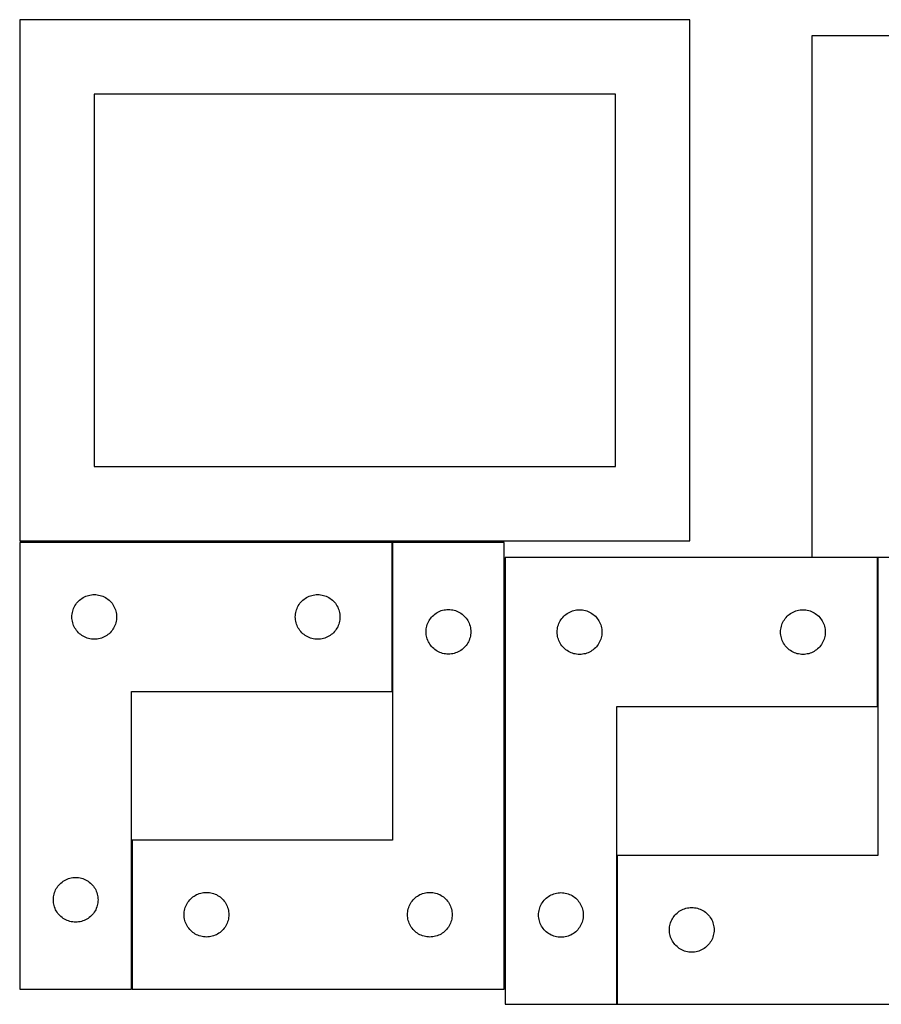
# Model space of a CAD drawing. Header units: millimetres. Extents: x 7 to 1243, y 7 to 2493.
# Tile 6 of 35: x 202 to 549, y 376 to 773. Entities that reach past the tile are written whole.
import ezdxf

# ---------------------------------------------------------------- set-up
doc = ezdxf.new("R2010")
doc.units = ezdxf.units.MM
doc.layers.add('COMMON', color=5, linetype='CONTINUOUS', true_color=0x0000ff)
doc.layers.add('CUT', color=7, linetype='CONTINUOUS', true_color=0x000000)

msp = doc.modelspace()

# ---------------------------------------------------------------- linework, layer by layer
at = {"layer": 'COMMON'}
for p, q in [((352.194934, 502.187412), (352.194934, 562.187412)), ((547.7224, 496.072727), (547.7224, 556.072727)), ((247.194934, 382.187412), (247.194934, 442.187412)), ((442.7224, 376.072727), (442.7224, 436.072727))]:
    msp.add_line(p, q, dxfattribs=at)
at = {"layer": 'CUT'}
for p, q in [((472.039732, 772.869081), (202.039732, 772.869081)), ((202.039732, 772.869081), (202.039732, 562.869081)), ((472.039732, 562.869081), (472.039732, 772.869081)), ((791.256041, 766.321718), (521.256041, 766.321718)), ((521.256041, 766.321718), (521.256041, 556.321718)), ((442.039732, 742.869081), (232.039732, 742.869081)), ((232.039732, 742.869081), (232.039732, 592.869081)), ((442.039732, 592.869081), (442.039732, 742.869081)), ((232.039732, 592.869081), (442.039732, 592.869081)), ((202.039732, 562.869081), (472.039732, 562.869081)), ((202.094932, 562.187412), (202.094932, 382.187412)), ((352.094932, 562.187412), (202.094932, 562.187412)), ((352.094932, 502.187412), (352.094932, 562.187412)), ((397.294934, 562.187412), (352.294934, 562.187412)), ((352.294934, 562.187412), (352.294934, 442.187412)), ((397.294934, 382.187412), (397.294934, 562.187412)), ((397.622398, 556.072727), (397.622398, 376.072727)), ((547.622398, 556.072727), (397.622398, 556.072727)), ((521.256041, 556.321718), (791.256041, 556.321718)), ((547.622398, 496.072727), (547.622398, 556.072727)), ((592.8224, 556.072727), (547.8224, 556.072727)), ((547.8224, 556.072727), (547.8224, 436.072727)), ((226.616079, 539.327592), (227.0948, 539.670638)), ((227.0948, 539.670638), (227.594932, 539.98164)), ((227.594932, 539.98164), (228.114334, 540.259266)), ((228.114334, 540.259266), (228.650781, 540.502327)), ((228.650781, 540.502327), (229.201977, 540.709783)), ((229.201977, 540.709783), (229.765561, 540.880744)), ((229.765561, 540.880744), (230.339119, 541.014479)), ((230.339119, 541.014479), (230.920196, 541.110415)), ((230.920196, 541.110415), (231.506304, 541.168142)), ((231.506304, 541.168142), (232.094932, 541.187412)), ((232.094932, 541.187412), (232.68356, 541.168142)), ((232.68356, 541.168142), (233.269668, 541.110415)), ((233.269668, 541.110415), (233.850745, 541.014479)), ((233.850745, 541.014479), (234.424303, 540.880744)), ((234.424303, 540.880744), (234.987887, 540.709783)), ((234.987887, 540.709783), (235.539083, 540.502327)), ((235.539083, 540.502327), (236.07553, 540.259266)), ((236.07553, 540.259266), (236.594932, 539.98164)), ((236.594932, 539.98164), (237.095064, 539.670638)), ((237.095064, 539.670638), (237.573785, 539.327592)), ((316.616079, 539.327592), (317.0948, 539.670638)), ((317.0948, 539.670638), (317.594932, 539.98164)), ((317.594932, 539.98164), (318.114334, 540.259266)), ((318.114334, 540.259266), (318.650781, 540.502327)), ((318.650781, 540.502327), (319.201977, 540.709783)), ((319.201977, 540.709783), (319.765561, 540.880744)), ((319.765561, 540.880744), (320.339119, 541.014479)), ((320.339119, 541.014479), (320.920196, 541.110415)), ((320.920196, 541.110415), (321.506304, 541.168142)), ((321.506304, 541.168142), (322.094932, 541.187412)), ((322.094932, 541.187412), (322.68356, 541.168142)), ((322.68356, 541.168142), (323.269668, 541.110415)), ((323.269668, 541.110415), (323.850745, 541.014479)), ((323.850745, 541.014479), (324.424303, 540.880744)), ((324.424303, 540.880744), (324.987887, 540.709783)), ((324.987887, 540.709783), (325.539083, 540.502327)), ((325.539083, 540.502327), (326.07553, 540.259266)), ((326.07553, 540.259266), (326.594932, 539.98164)), ((326.594932, 539.98164), (327.095064, 539.670638)), ((327.095064, 539.670638), (327.573785, 539.327592)), ((223.780016, 535.631563), (224.023077, 536.16801)), ((224.023077, 536.16801), (224.300703, 536.687412)), ((224.300703, 536.687412), (224.611705, 537.187544)), ((224.611705, 537.187544), (224.954752, 537.666264)), ((224.954752, 537.666264), (225.328374, 538.121524)), ((225.328374, 538.121524), (225.730971, 538.551373)), ((225.730971, 538.551373), (226.16082, 538.95397)), ((226.16082, 538.95397), (226.616079, 539.327592)), ((237.573785, 539.327592), (238.029044, 538.95397)), ((238.029044, 538.95397), (238.458893, 538.551373)), ((238.458893, 538.551373), (238.86149, 538.121524)), ((238.86149, 538.121524), (239.235112, 537.666264)), ((239.235112, 537.666264), (239.578158, 537.187544)), ((239.578158, 537.187544), (239.889161, 536.687412)), ((239.889161, 536.687412), (240.166787, 536.16801)), ((240.166787, 536.16801), (240.409848, 535.631563)), ((313.780016, 535.631563), (314.023077, 536.16801)), ((314.023077, 536.16801), (314.300703, 536.687412)), ((314.300703, 536.687412), (314.611705, 537.187544)), ((314.611705, 537.187544), (314.954752, 537.666264)), ((314.954752, 537.666264), (315.328374, 538.121524)), ((315.328374, 538.121524), (315.730971, 538.551373)), ((315.730971, 538.551373), (316.16082, 538.95397)), ((316.16082, 538.95397), (316.616079, 539.327592)), ((327.573785, 539.327592), (328.029044, 538.95397)), ((328.029044, 538.95397), (328.458893, 538.551373)), ((328.458893, 538.551373), (328.86149, 538.121524)), ((328.86149, 538.121524), (329.235112, 537.666264)), ((329.235112, 537.666264), (329.578158, 537.187544)), ((329.578158, 537.187544), (329.889161, 536.687412)), ((329.889161, 536.687412), (330.166787, 536.16801)), ((330.166787, 536.16801), (330.409848, 535.631563)), ((223.094932, 532.187412), (223.114202, 532.77604)), ((223.114202, 531.598783), (223.094932, 532.187412)), ((223.114202, 532.77604), (223.171928, 533.362147)), ((223.171928, 533.362147), (223.267864, 533.943225)), ((223.267864, 533.943225), (223.4016, 534.516783)), ((223.4016, 534.516783), (223.572561, 535.080367)), ((223.572561, 535.080367), (223.780016, 535.631563)), ((240.409848, 535.631563), (240.617303, 535.080367)), ((240.617303, 535.080367), (240.788264, 534.516783)), ((240.788264, 534.516783), (240.921999, 533.943225)), ((240.921999, 533.943225), (241.017936, 533.362147)), ((241.017936, 533.362147), (241.075662, 532.77604)), ((241.075662, 532.77604), (241.094932, 532.187412)), ((241.094932, 532.187412), (241.075662, 531.598783)), ((313.094932, 532.187412), (313.114202, 532.77604)), ((313.114202, 531.598783), (313.094932, 532.187412)), ((313.114202, 532.77604), (313.171928, 533.362147)), ((313.171928, 533.362147), (313.267864, 533.943225)), ((313.267864, 533.943225), (313.4016, 534.516783)), ((313.4016, 534.516783), (313.572561, 535.080367)), ((313.572561, 535.080367), (313.780016, 535.631563)), ((330.409848, 535.631563), (330.617303, 535.080367)), ((330.617303, 535.080367), (330.788264, 534.516783)), ((330.788264, 534.516783), (330.921999, 533.943225)), ((330.921999, 533.943225), (331.017936, 533.362147)), ((331.017936, 533.362147), (331.075662, 532.77604)), ((331.075662, 532.77604), (331.094932, 532.187412)), ((331.094932, 532.187412), (331.075662, 531.598783)), ((367.654754, 531.666264), (368.028376, 532.121524)), ((368.028376, 532.121524), (368.430973, 532.551373)), ((368.430973, 532.551373), (368.860822, 532.95397)), ((368.860822, 532.95397), (369.316081, 533.327592)), ((369.316081, 533.327592), (369.794802, 533.670638)), ((369.794802, 533.670638), (370.294934, 533.98164)), ((370.294934, 533.98164), (370.814336, 534.259266)), ((370.814336, 534.259266), (371.350783, 534.502327)), ((371.350783, 534.502327), (371.901979, 534.709783)), ((371.901979, 534.709783), (372.465563, 534.880744)), ((372.465563, 534.880744), (373.039121, 535.014479)), ((373.039121, 535.014479), (373.620198, 535.110415)), ((373.620198, 535.110415), (374.206306, 535.168142)), ((374.206306, 535.168142), (374.794934, 535.187412)), ((374.794934, 535.187412), (375.383562, 535.168142)), ((375.383562, 535.168142), (375.96967, 535.110415)), ((375.96967, 535.110415), (376.550747, 535.014479)), ((376.550747, 535.014479), (377.124305, 534.880744)), ((377.124305, 534.880744), (377.687889, 534.709783)), ((377.687889, 534.709783), (378.239085, 534.502327)), ((378.239085, 534.502327), (378.775532, 534.259266)), ((378.775532, 534.259266), (379.294934, 533.98164)), ((379.294934, 533.98164), (379.795066, 533.670638)), ((379.795066, 533.670638), (380.273787, 533.327592)), ((380.273787, 533.327592), (380.729046, 532.95397)), ((380.729046, 532.95397), (381.158895, 532.551373)), ((381.158895, 532.551373), (381.561492, 532.121524)), ((381.561492, 532.121524), (381.935114, 531.666264)), ((420.482218, 531.551579), (420.85584, 532.006839)), ((420.85584, 532.006839), (421.258437, 532.436688)), ((421.258437, 532.436688), (421.688285, 532.839285)), ((421.688285, 532.839285), (422.143545, 533.212907)), ((422.143545, 533.212907), (422.622266, 533.555953)), ((422.622266, 533.555953), (423.122398, 533.866955)), ((423.122398, 533.866955), (423.6418, 534.144581)), ((423.6418, 534.144581), (424.178247, 534.387642)), ((424.178247, 534.387642), (424.729443, 534.595098)), ((424.729443, 534.595098), (425.293026, 534.766059)), ((425.293026, 534.766059), (425.866585, 534.899794)), ((425.866585, 534.899794), (426.447662, 534.99573)), ((426.447662, 534.99573), (427.03377, 535.053457)), ((427.03377, 535.053457), (427.622398, 535.072727)), ((427.622398, 535.072727), (428.211026, 535.053457)), ((428.211026, 535.053457), (428.797134, 534.99573)), ((428.797134, 534.99573), (429.378211, 534.899794)), ((429.378211, 534.899794), (429.951769, 534.766059)), ((429.951769, 534.766059), (430.515353, 534.595098)), ((430.515353, 534.595098), (431.066549, 534.387642)), ((431.066549, 534.387642), (431.602996, 534.144581)), ((431.602996, 534.144581), (432.122398, 533.866955)), ((432.122398, 533.866955), (432.62253, 533.555953)), ((432.62253, 533.555953), (433.101251, 533.212907)), ((433.101251, 533.212907), (433.55651, 532.839285)), ((433.55651, 532.839285), (433.986359, 532.436688)), ((433.986359, 532.436688), (434.388956, 532.006839)), ((434.388956, 532.006839), (434.762578, 531.551579)), ((510.482218, 531.551579), (510.85584, 532.006839)), ((510.85584, 532.006839), (511.258437, 532.436688)), ((511.258437, 532.436688), (511.688285, 532.839285)), ((511.688285, 532.839285), (512.143545, 533.212907)), ((512.143545, 533.212907), (512.622266, 533.555953)), ((512.622266, 533.555953), (513.122398, 533.866955)), ((513.122398, 533.866955), (513.6418, 534.144581)), ((513.6418, 534.144581), (514.178247, 534.387642)), ((514.178247, 534.387642), (514.729443, 534.595098)), ((514.729443, 534.595098), (515.293026, 534.766059)), ((515.293026, 534.766059), (515.866585, 534.899794)), ((515.866585, 534.899794), (516.447662, 534.99573)), ((516.447662, 534.99573), (517.03377, 535.053457)), ((517.03377, 535.053457), (517.622398, 535.072727)), ((517.622398, 535.072727), (518.211026, 535.053457)), ((518.211026, 535.053457), (518.797134, 534.99573)), ((518.797134, 534.99573), (519.378211, 534.899794)), ((519.378211, 534.899794), (519.951769, 534.766059)), ((519.951769, 534.766059), (520.515353, 534.595098)), ((520.515353, 534.595098), (521.066549, 534.387642)), ((521.066549, 534.387642), (521.602996, 534.144581)), ((521.602996, 534.144581), (522.122398, 533.866955)), ((522.122398, 533.866955), (522.62253, 533.555953)), ((522.62253, 533.555953), (523.101251, 533.212907)), ((523.101251, 533.212907), (523.55651, 532.839285)), ((523.55651, 532.839285), (523.986359, 532.436688)), ((523.986359, 532.436688), (524.388956, 532.006839)), ((524.388956, 532.006839), (524.762578, 531.551579)), ((223.171928, 531.012676), (223.114202, 531.598783)), ((223.267864, 530.431599), (223.171928, 531.012676)), ((223.4016, 529.85804), (223.267864, 530.431599)), ((223.572561, 529.294456), (223.4016, 529.85804)), ((223.780016, 528.743261), (223.572561, 529.294456)), ((224.023077, 528.206813), (223.780016, 528.743261)), ((224.300703, 527.687412), (224.023077, 528.206813)), ((240.166787, 528.206813), (239.889161, 527.687412)), ((240.409848, 528.743261), (240.166787, 528.206813)), ((240.617303, 529.294456), (240.409848, 528.743261)), ((240.788264, 529.85804), (240.617303, 529.294456)), ((240.921999, 530.431599), (240.788264, 529.85804)), ((241.017936, 531.012676), (240.921999, 530.431599)), ((241.075662, 531.598783), (241.017936, 531.012676)), ((313.171928, 531.012676), (313.114202, 531.598783)), ((313.267864, 530.431599), (313.171928, 531.012676)), ((313.4016, 529.85804), (313.267864, 530.431599)), ((313.572561, 529.294456), (313.4016, 529.85804)), ((313.780016, 528.743261), (313.572561, 529.294456)), ((314.023077, 528.206813), (313.780016, 528.743261)), ((314.300703, 527.687412), (314.023077, 528.206813)), ((330.166787, 528.206813), (329.889161, 527.687412)), ((330.409848, 528.743261), (330.166787, 528.206813)), ((330.617303, 529.294456), (330.409848, 528.743261)), ((330.788264, 529.85804), (330.617303, 529.294456)), ((330.921999, 530.431599), (330.788264, 529.85804)), ((331.017936, 531.012676), (330.921999, 530.431599)), ((331.075662, 531.598783), (331.017936, 531.012676)), ((365.87193, 527.362147), (365.967866, 527.943225)), ((365.967866, 527.943225), (366.101602, 528.516783)), ((366.101602, 528.516783), (366.272563, 529.080367)), ((366.272563, 529.080367), (366.480018, 529.631563)), ((366.480018, 529.631563), (366.723079, 530.16801)), ((366.723079, 530.16801), (367.000705, 530.687412)), ((367.000705, 530.687412), (367.311707, 531.187544)), ((367.311707, 531.187544), (367.654754, 531.666264)), ((381.935114, 531.666264), (382.27816, 531.187544)), ((382.27816, 531.187544), (382.589163, 530.687412)), ((382.589163, 530.687412), (382.866789, 530.16801)), ((382.866789, 530.16801), (383.10985, 529.631563)), ((383.10985, 529.631563), (383.317305, 529.080367)), ((383.317305, 529.080367), (383.488266, 528.516783)), ((383.488266, 528.516783), (383.622001, 527.943225)), ((383.622001, 527.943225), (383.717938, 527.362147)), ((418.699394, 527.247462), (418.79533, 527.828539)), ((418.79533, 527.828539), (418.929065, 528.402098)), ((418.929065, 528.402098), (419.100027, 528.965682)), ((419.100027, 528.965682), (419.307482, 529.516877)), ((419.307482, 529.516877), (419.550543, 530.053325)), ((419.550543, 530.053325), (419.828169, 530.572727)), ((419.828169, 530.572727), (420.139171, 531.072859)), ((420.139171, 531.072859), (420.482218, 531.551579)), ((434.762578, 531.551579), (435.105624, 531.072859)), ((435.105624, 531.072859), (435.416626, 530.572727)), ((435.416626, 530.572727), (435.694252, 530.053325)), ((435.694252, 530.053325), (435.937314, 529.516877)), ((435.937314, 529.516877), (436.144769, 528.965682)), ((436.144769, 528.965682), (436.31573, 528.402098)), ((436.31573, 528.402098), (436.449465, 527.828539)), ((436.449465, 527.828539), (436.545402, 527.247462)), ((508.699394, 527.247462), (508.79533, 527.828539)), ((508.79533, 527.828539), (508.929065, 528.402098)), ((508.929065, 528.402098), (509.100027, 528.965682)), ((509.100027, 528.965682), (509.307482, 529.516877)), ((509.307482, 529.516877), (509.550543, 530.053325)), ((509.550543, 530.053325), (509.828169, 530.572727)), ((509.828169, 530.572727), (510.139171, 531.072859)), ((510.139171, 531.072859), (510.482218, 531.551579)), ((524.762578, 531.551579), (525.105624, 531.072859)), ((525.105624, 531.072859), (525.416626, 530.572727)), ((525.416626, 530.572727), (525.694252, 530.053325)), ((525.694252, 530.053325), (525.937314, 529.516877)), ((525.937314, 529.516877), (526.144769, 528.965682)), ((526.144769, 528.965682), (526.31573, 528.402098)), ((526.31573, 528.402098), (526.449465, 527.828539)), ((526.449465, 527.828539), (526.545402, 527.247462)), ((224.611705, 527.18728), (224.300703, 527.687412)), ((224.954752, 526.708559), (224.611705, 527.18728)), ((225.328374, 526.253299), (224.954752, 526.708559)), ((225.730971, 525.823451), (225.328374, 526.253299)), ((226.16082, 525.420853), (225.730971, 525.823451)), ((226.616079, 525.047232), (226.16082, 525.420853)), ((227.0948, 524.704185), (226.616079, 525.047232)), ((227.594932, 524.393183), (227.0948, 524.704185)), ((228.114334, 524.115557), (227.594932, 524.393183)), ((228.650781, 523.872496), (228.114334, 524.115557)), ((229.201977, 523.66504), (228.650781, 523.872496)), ((235.539083, 523.872496), (234.987887, 523.66504)), ((236.07553, 524.115557), (235.539083, 523.872496)), ((236.594932, 524.393183), (236.07553, 524.115557)), ((237.095064, 524.704185), (236.594932, 524.393183)), ((237.573785, 525.047232), (237.095064, 524.704185)), ((238.029044, 525.420853), (237.573785, 525.047232)), ((238.458893, 525.823451), (238.029044, 525.420853)), ((238.86149, 526.253299), (238.458893, 525.823451)), ((239.235112, 526.708559), (238.86149, 526.253299)), ((239.578158, 527.18728), (239.235112, 526.708559)), ((239.889161, 527.687412), (239.578158, 527.18728)), ((314.611705, 527.18728), (314.300703, 527.687412)), ((314.954752, 526.708559), (314.611705, 527.18728)), ((315.328374, 526.253299), (314.954752, 526.708559)), ((315.730971, 525.823451), (315.328374, 526.253299)), ((316.16082, 525.420853), (315.730971, 525.823451)), ((316.616079, 525.047232), (316.16082, 525.420853)), ((317.0948, 524.704185), (316.616079, 525.047232)), ((317.594932, 524.393183), (317.0948, 524.704185)), ((318.114334, 524.115557), (317.594932, 524.393183)), ((318.650781, 523.872496), (318.114334, 524.115557)), ((319.201977, 523.66504), (318.650781, 523.872496)), ((325.539083, 523.872496), (324.987887, 523.66504)), ((326.07553, 524.115557), (325.539083, 523.872496)), ((326.594932, 524.393183), (326.07553, 524.115557)), ((327.095064, 524.704185), (326.594932, 524.393183)), ((327.573785, 525.047232), (327.095064, 524.704185)), ((328.029044, 525.420853), (327.573785, 525.047232)), ((328.458893, 525.823451), (328.029044, 525.420853)), ((328.86149, 526.253299), (328.458893, 525.823451)), ((329.235112, 526.708559), (328.86149, 526.253299)), ((329.578158, 527.18728), (329.235112, 526.708559)), ((329.889161, 527.687412), (329.578158, 527.18728)), ((365.794934, 526.187412), (365.814204, 526.77604)), ((365.814204, 525.598783), (365.794934, 526.187412)), ((365.814204, 526.77604), (365.87193, 527.362147)), ((365.87193, 525.012676), (365.814204, 525.598783)), ((365.967866, 524.431599), (365.87193, 525.012676)), ((366.101602, 523.85804), (365.967866, 524.431599)), ((366.272563, 523.294456), (366.101602, 523.85804)), ((383.488266, 523.85804), (383.317305, 523.294456)), ((383.622001, 524.431599), (383.488266, 523.85804)), ((383.717938, 525.012676), (383.622001, 524.431599)), ((383.717938, 527.362147), (383.775664, 526.77604)), ((383.775664, 525.598783), (383.717938, 525.012676)), ((383.775664, 526.77604), (383.794934, 526.187412)), ((383.794934, 526.187412), (383.775664, 525.598783)), ((418.622398, 526.072727), (418.641667, 526.661355)), ((418.641667, 525.484098), (418.622398, 526.072727)), ((418.641667, 526.661355), (418.699394, 527.247462)), ((418.699394, 524.897991), (418.641667, 525.484098)), ((418.79533, 524.316914), (418.699394, 524.897991)), ((418.929065, 523.743355), (418.79533, 524.316914)), ((436.449465, 524.316914), (436.31573, 523.743355)), ((436.545402, 524.897991), (436.449465, 524.316914)), ((436.545402, 527.247462), (436.603128, 526.661355)), ((436.603128, 525.484098), (436.545402, 524.897991)), ((436.603128, 526.661355), (436.622398, 526.072727)), ((436.622398, 526.072727), (436.603128, 525.484098)), ((508.622398, 526.072727), (508.641667, 526.661355)), ((508.641667, 525.484098), (508.622398, 526.072727)), ((508.641667, 526.661355), (508.699394, 527.247462)), ((508.699394, 524.897991), (508.641667, 525.484098)), ((508.79533, 524.316914), (508.699394, 524.897991)), ((508.929065, 523.743355), (508.79533, 524.316914)), ((526.449465, 524.316914), (526.31573, 523.743355)), ((526.545402, 524.897991), (526.449465, 524.316914)), ((526.545402, 527.247462), (526.603128, 526.661355)), ((526.603128, 525.484098), (526.545402, 524.897991)), ((526.603128, 526.661355), (526.622398, 526.072727)), ((526.622398, 526.072727), (526.603128, 525.484098)), ((229.765561, 523.494079), (229.201977, 523.66504)), ((230.339119, 523.360344), (229.765561, 523.494079)), ((230.920196, 523.264408), (230.339119, 523.360344)), ((231.506304, 523.206681), (230.920196, 523.264408)), ((232.094932, 523.187412), (231.506304, 523.206681)), ((232.68356, 523.206681), (232.094932, 523.187412)), ((233.269668, 523.264408), (232.68356, 523.206681)), ((233.850745, 523.360344), (233.269668, 523.264408)), ((234.424303, 523.494079), (233.850745, 523.360344)), ((234.987887, 523.66504), (234.424303, 523.494079)), ((319.765561, 523.494079), (319.201977, 523.66504)), ((320.339119, 523.360344), (319.765561, 523.494079)), ((320.920196, 523.264408), (320.339119, 523.360344)), ((321.506304, 523.206681), (320.920196, 523.264408)), ((322.094932, 523.187412), (321.506304, 523.206681)), ((322.68356, 523.206681), (322.094932, 523.187412)), ((323.269668, 523.264408), (322.68356, 523.206681)), ((323.850745, 523.360344), (323.269668, 523.264408)), ((324.424303, 523.494079), (323.850745, 523.360344)), ((324.987887, 523.66504), (324.424303, 523.494079)), ((366.480018, 522.743261), (366.272563, 523.294456)), ((366.723079, 522.206813), (366.480018, 522.743261)), ((367.000705, 521.687412), (366.723079, 522.206813)), ((367.311707, 521.18728), (367.000705, 521.687412)), ((367.654754, 520.708559), (367.311707, 521.18728)), ((368.028376, 520.253299), (367.654754, 520.708559)), ((368.430973, 519.823451), (368.028376, 520.253299)), ((368.860822, 519.420853), (368.430973, 519.823451)), ((381.158895, 519.823451), (380.729046, 519.420853)), ((381.561492, 520.253299), (381.158895, 519.823451)), ((381.935114, 520.708559), (381.561492, 520.253299)), ((382.27816, 521.18728), (381.935114, 520.708559)), ((382.589163, 521.687412), (382.27816, 521.18728)), ((382.866789, 522.206813), (382.589163, 521.687412)), ((383.10985, 522.743261), (382.866789, 522.206813)), ((383.317305, 523.294456), (383.10985, 522.743261)), ((419.100027, 523.179771), (418.929065, 523.743355)), ((419.307482, 522.628576), (419.100027, 523.179771)), ((419.550543, 522.092128), (419.307482, 522.628576)), ((419.828169, 521.572727), (419.550543, 522.092128)), ((420.139171, 521.072594), (419.828169, 521.572727)), ((420.482218, 520.593874), (420.139171, 521.072594)), ((420.85584, 520.138614), (420.482218, 520.593874)), ((421.258437, 519.708766), (420.85584, 520.138614)), ((434.388956, 520.138614), (433.986359, 519.708766)), ((434.762578, 520.593874), (434.388956, 520.138614)), ((435.105624, 521.072594), (434.762578, 520.593874)), ((435.416626, 521.572727), (435.105624, 521.072594)), ((435.694252, 522.092128), (435.416626, 521.572727)), ((435.937314, 522.628576), (435.694252, 522.092128)), ((436.144769, 523.179771), (435.937314, 522.628576)), ((436.31573, 523.743355), (436.144769, 523.179771)), ((509.100027, 523.179771), (508.929065, 523.743355)), ((509.307482, 522.628576), (509.100027, 523.179771)), ((509.550543, 522.092128), (509.307482, 522.628576)), ((509.828169, 521.572727), (509.550543, 522.092128)), ((510.139171, 521.072594), (509.828169, 521.572727)), ((510.482218, 520.593874), (510.139171, 521.072594)), ((510.85584, 520.138614), (510.482218, 520.593874)), ((511.258437, 519.708766), (510.85584, 520.138614)), ((524.388956, 520.138614), (523.986359, 519.708766)), ((524.762578, 520.593874), (524.388956, 520.138614)), ((525.105624, 521.072594), (524.762578, 520.593874)), ((525.416626, 521.572727), (525.105624, 521.072594)), ((525.694252, 522.092128), (525.416626, 521.572727)), ((525.937314, 522.628576), (525.694252, 522.092128)), ((526.144769, 523.179771), (525.937314, 522.628576)), ((526.31573, 523.743355), (526.144769, 523.179771)), ((369.316081, 519.047232), (368.860822, 519.420853)), ((369.794802, 518.704185), (369.316081, 519.047232)), ((370.294934, 518.393183), (369.794802, 518.704185)), ((370.814336, 518.115557), (370.294934, 518.393183)), ((371.350783, 517.872496), (370.814336, 518.115557)), ((371.901979, 517.66504), (371.350783, 517.872496)), ((372.465563, 517.494079), (371.901979, 517.66504)), ((373.039121, 517.360344), (372.465563, 517.494079)), ((373.620198, 517.264408), (373.039121, 517.360344)), ((374.206306, 517.206681), (373.620198, 517.264408)), ((374.794934, 517.187412), (374.206306, 517.206681)), ((375.383562, 517.206681), (374.794934, 517.187412)), ((375.96967, 517.264408), (375.383562, 517.206681)), ((376.550747, 517.360344), (375.96967, 517.264408)), ((377.124305, 517.494079), (376.550747, 517.360344)), ((377.687889, 517.66504), (377.124305, 517.494079)), ((378.239085, 517.872496), (377.687889, 517.66504)), ((378.775532, 518.115557), (378.239085, 517.872496)), ((379.294934, 518.393183), (378.775532, 518.115557)), ((379.795066, 518.704185), (379.294934, 518.393183)), ((380.273787, 519.047232), (379.795066, 518.704185)), ((380.729046, 519.420853), (380.273787, 519.047232)), ((421.688285, 519.306168), (421.258437, 519.708766)), ((422.143545, 518.932547), (421.688285, 519.306168)), ((422.622266, 518.5895), (422.143545, 518.932547)), ((423.122398, 518.278498), (422.622266, 518.5895)), ((423.6418, 518.000872), (423.122398, 518.278498)), ((424.178247, 517.757811), (423.6418, 518.000872)), ((424.729443, 517.550355), (424.178247, 517.757811)), ((425.293026, 517.379394), (424.729443, 517.550355)), ((425.866585, 517.245659), (425.293026, 517.379394)), ((426.447662, 517.149723), (425.866585, 517.245659)), ((427.03377, 517.091996), (426.447662, 517.149723)), ((427.622398, 517.072727), (427.03377, 517.091996)), ((428.211026, 517.091996), (427.622398, 517.072727)), ((428.797134, 517.149723), (428.211026, 517.091996)), ((429.378211, 517.245659), (428.797134, 517.149723)), ((429.951769, 517.379394), (429.378211, 517.245659)), ((430.515353, 517.550355), (429.951769, 517.379394)), ((431.066549, 517.757811), (430.515353, 517.550355)), ((431.602996, 518.000872), (431.066549, 517.757811)), ((432.122398, 518.278498), (431.602996, 518.000872)), ((432.62253, 518.5895), (432.122398, 518.278498)), ((433.101251, 518.932547), (432.62253, 518.5895)), ((433.55651, 519.306168), (433.101251, 518.932547)), ((433.986359, 519.708766), (433.55651, 519.306168)), ((511.688285, 519.306168), (511.258437, 519.708766)), ((512.143545, 518.932547), (511.688285, 519.306168)), ((512.622266, 518.5895), (512.143545, 518.932547)), ((513.122398, 518.278498), (512.622266, 518.5895)), ((513.6418, 518.000872), (513.122398, 518.278498)), ((514.178247, 517.757811), (513.6418, 518.000872)), ((514.729443, 517.550355), (514.178247, 517.757811)), ((515.293026, 517.379394), (514.729443, 517.550355)), ((515.866585, 517.245659), (515.293026, 517.379394)), ((516.447662, 517.149723), (515.866585, 517.245659)), ((517.03377, 517.091996), (516.447662, 517.149723)), ((517.622398, 517.072727), (517.03377, 517.091996)), ((518.211026, 517.091996), (517.622398, 517.072727)), ((518.797134, 517.149723), (518.211026, 517.091996)), ((519.378211, 517.245659), (518.797134, 517.149723)), ((519.951769, 517.379394), (519.378211, 517.245659)), ((520.515353, 517.550355), (519.951769, 517.379394)), ((521.066549, 517.757811), (520.515353, 517.550355)), ((521.602996, 518.000872), (521.066549, 517.757811)), ((522.122398, 518.278498), (521.602996, 518.000872)), ((522.62253, 518.5895), (522.122398, 518.278498)), ((523.101251, 518.932547), (522.62253, 518.5895)), ((523.55651, 519.306168), (523.101251, 518.932547)), ((523.986359, 519.708766), (523.55651, 519.306168)), ((247.094932, 382.187412), (247.094932, 502.187412)), ((247.094932, 502.187412), (352.094932, 502.187412)), ((442.622398, 376.072727), (442.622398, 496.072727)), ((442.622398, 496.072727), (547.622398, 496.072727)), ((352.294934, 442.187412), (247.294934, 442.187412)), ((247.294934, 442.187412), (247.294934, 382.187412)), ((547.8224, 436.072727), (442.8224, 436.072727)), ((442.8224, 436.072727), (442.8224, 376.072727)), ((218.230971, 424.551373), (218.66082, 424.95397)), ((218.66082, 424.95397), (219.116079, 425.327592)), ((219.116079, 425.327592), (219.5948, 425.670638)), ((219.5948, 425.670638), (220.094932, 425.98164)), ((220.094932, 425.98164), (220.614334, 426.259266)), ((220.614334, 426.259266), (221.150781, 426.502327)), ((221.150781, 426.502327), (221.701977, 426.709783)), ((221.701977, 426.709783), (222.265561, 426.880744)), ((222.265561, 426.880744), (222.839119, 427.014479)), ((222.839119, 427.014479), (223.420196, 427.110415)), ((223.420196, 427.110415), (224.006304, 427.168142)), ((224.006304, 427.168142), (224.594932, 427.187412)), ((224.594932, 427.187412), (225.18356, 427.168142)), ((225.18356, 427.168142), (225.769668, 427.110415)), ((225.769668, 427.110415), (226.350745, 427.014479)), ((226.350745, 427.014479), (226.924303, 426.880744)), ((226.924303, 426.880744), (227.487887, 426.709783)), ((227.487887, 426.709783), (228.039083, 426.502327)), ((228.039083, 426.502327), (228.57553, 426.259266)), ((228.57553, 426.259266), (229.094932, 425.98164)), ((229.094932, 425.98164), (229.595064, 425.670638)), ((229.595064, 425.670638), (230.073785, 425.327592)), ((230.073785, 425.327592), (230.529044, 424.95397)), ((230.529044, 424.95397), (230.958893, 424.551373)), ((215.9016, 420.516783), (216.072561, 421.080367)), ((216.072561, 421.080367), (216.280016, 421.631563)), ((216.280016, 421.631563), (216.523077, 422.16801)), ((216.523077, 422.16801), (216.800703, 422.687412)), ((216.800703, 422.687412), (217.111705, 423.187544)), ((217.111705, 423.187544), (217.454752, 423.666264)), ((217.454752, 423.666264), (217.828374, 424.121524)), ((217.828374, 424.121524), (218.230971, 424.551373)), ((230.958893, 424.551373), (231.36149, 424.121524)), ((231.36149, 424.121524), (231.735112, 423.666264)), ((231.735112, 423.666264), (232.078158, 423.187544)), ((232.078158, 423.187544), (232.389161, 422.687412)), ((232.389161, 422.687412), (232.666787, 422.16801)), ((232.666787, 422.16801), (232.909848, 421.631563)), ((232.909848, 421.631563), (233.117303, 421.080367)), ((233.117303, 421.080367), (233.288264, 420.516783)), ((273.850783, 420.502327), (274.401979, 420.709783)), ((274.401979, 420.709783), (274.965563, 420.880744)), ((274.965563, 420.880744), (275.539121, 421.014479)), ((275.539121, 421.014479), (276.120198, 421.110415)), ((276.120198, 421.110415), (276.706306, 421.168142)), ((276.706306, 421.168142), (277.294934, 421.187412)), ((277.294934, 421.187412), (277.883562, 421.168142)), ((277.883562, 421.168142), (278.46967, 421.110415)), ((278.46967, 421.110415), (279.050747, 421.014479)), ((279.050747, 421.014479), (279.624305, 420.880744)), ((279.624305, 420.880744), (280.187889, 420.709783)), ((280.187889, 420.709783), (280.739085, 420.502327)), ((363.850783, 420.502327), (364.401979, 420.709783)), ((364.401979, 420.709783), (364.965563, 420.880744)), ((364.965563, 420.880744), (365.539121, 421.014479)), ((365.539121, 421.014479), (366.120198, 421.110415)), ((366.120198, 421.110415), (366.706306, 421.168142)), ((366.706306, 421.168142), (367.294934, 421.187412)), ((367.294934, 421.187412), (367.883562, 421.168142)), ((367.883562, 421.168142), (368.46967, 421.110415)), ((368.46967, 421.110415), (369.050747, 421.014479)), ((369.050747, 421.014479), (369.624305, 420.880744)), ((369.624305, 420.880744), (370.187889, 420.709783)), ((370.187889, 420.709783), (370.739085, 420.502327)), ((417.229443, 420.595098), (417.793026, 420.766059)), ((417.793026, 420.766059), (418.366585, 420.899794)), ((418.366585, 420.899794), (418.947662, 420.99573)), ((418.947662, 420.99573), (419.53377, 421.053457)), ((419.53377, 421.053457), (420.122398, 421.072727)), ((420.122398, 421.072727), (420.711026, 421.053457)), ((420.711026, 421.053457), (421.297134, 420.99573)), ((421.297134, 420.99573), (421.878211, 420.899794)), ((421.878211, 420.899794), (422.451769, 420.766059)), ((422.451769, 420.766059), (423.015353, 420.595098)), ((215.594932, 418.187412), (215.614202, 418.77604)), ((215.614202, 417.598783), (215.594932, 418.187412)), ((215.614202, 418.77604), (215.671928, 419.362147)), ((215.671928, 417.012676), (215.614202, 417.598783)), ((215.671928, 419.362147), (215.767864, 419.943225)), ((215.767864, 416.431599), (215.671928, 417.012676)), ((215.767864, 419.943225), (215.9016, 420.516783)), ((233.288264, 420.516783), (233.421999, 419.943225)), ((233.421999, 419.943225), (233.517936, 419.362147)), ((233.517936, 417.012676), (233.421999, 416.431599)), ((233.517936, 419.362147), (233.575662, 418.77604)), ((233.575662, 417.598783), (233.517936, 417.012676)), ((233.575662, 418.77604), (233.594932, 418.187412)), ((233.594932, 418.187412), (233.575662, 417.598783)), ((269.223079, 416.16801), (269.500705, 416.687412)), ((269.500705, 416.687412), (269.811707, 417.187544)), ((269.811707, 417.187544), (270.154754, 417.666264)), ((270.154754, 417.666264), (270.528376, 418.121524)), ((270.528376, 418.121524), (270.930973, 418.551373)), ((270.930973, 418.551373), (271.360822, 418.95397)), ((271.360822, 418.95397), (271.816081, 419.327592)), ((271.816081, 419.327592), (272.294802, 419.670638)), ((272.294802, 419.670638), (272.794934, 419.98164)), ((272.794934, 419.98164), (273.314336, 420.259266)), ((273.314336, 420.259266), (273.850783, 420.502327)), ((280.739085, 420.502327), (281.275532, 420.259266)), ((281.275532, 420.259266), (281.794934, 419.98164)), ((281.794934, 419.98164), (282.295066, 419.670638)), ((282.295066, 419.670638), (282.773787, 419.327592)), ((282.773787, 419.327592), (283.229046, 418.95397)), ((283.229046, 418.95397), (283.658895, 418.551373)), ((283.658895, 418.551373), (284.061492, 418.121524)), ((284.061492, 418.121524), (284.435114, 417.666264)), ((284.435114, 417.666264), (284.77816, 417.187544)), ((284.77816, 417.187544), (285.089163, 416.687412)), ((285.089163, 416.687412), (285.366789, 416.16801)), ((359.223079, 416.16801), (359.500705, 416.687412)), ((359.500705, 416.687412), (359.811707, 417.187544)), ((359.811707, 417.187544), (360.154754, 417.666264)), ((360.154754, 417.666264), (360.528376, 418.121524)), ((360.528376, 418.121524), (360.930973, 418.551373)), ((360.930973, 418.551373), (361.360822, 418.95397)), ((361.360822, 418.95397), (361.816081, 419.327592)), ((361.816081, 419.327592), (362.294802, 419.670638)), ((362.294802, 419.670638), (362.794934, 419.98164)), ((362.794934, 419.98164), (363.314336, 420.259266)), ((363.314336, 420.259266), (363.850783, 420.502327)), ((370.739085, 420.502327), (371.275532, 420.259266)), ((371.275532, 420.259266), (371.794934, 419.98164)), ((371.794934, 419.98164), (372.295066, 419.670638)), ((372.295066, 419.670638), (372.773787, 419.327592)), ((372.773787, 419.327592), (373.229046, 418.95397)), ((373.229046, 418.95397), (373.658895, 418.551373)), ((373.658895, 418.551373), (374.061492, 418.121524)), ((374.061492, 418.121524), (374.435114, 417.666264)), ((374.435114, 417.666264), (374.77816, 417.187544)), ((374.77816, 417.187544), (375.089163, 416.687412)), ((375.089163, 416.687412), (375.366789, 416.16801)), ((412.328169, 416.572727), (412.639171, 417.072859)), ((412.639171, 417.072859), (412.982218, 417.551579)), ((412.982218, 417.551579), (413.35584, 418.006839)), ((413.35584, 418.006839), (413.758437, 418.436688)), ((413.758437, 418.436688), (414.188285, 418.839285)), ((414.188285, 418.839285), (414.643545, 419.212907)), ((414.643545, 419.212907), (415.122266, 419.555953)), ((415.122266, 419.555953), (415.622398, 419.866955)), ((415.622398, 419.866955), (416.1418, 420.144581)), ((416.1418, 420.144581), (416.678247, 420.387642)), ((416.678247, 420.387642), (417.229443, 420.595098)), ((423.015353, 420.595098), (423.566549, 420.387642)), ((423.566549, 420.387642), (424.102996, 420.144581)), ((424.102996, 420.144581), (424.622398, 419.866955)), ((424.622398, 419.866955), (425.12253, 419.555953)), ((425.12253, 419.555953), (425.601251, 419.212907)), ((425.601251, 419.212907), (426.05651, 418.839285)), ((426.05651, 418.839285), (426.486359, 418.436688)), ((426.486359, 418.436688), (426.888956, 418.006839)), ((426.888956, 418.006839), (427.262578, 417.551579)), ((427.262578, 417.551579), (427.605624, 417.072859)), ((427.605624, 417.072859), (427.916626, 416.572727)), ((215.9016, 415.85804), (215.767864, 416.431599)), ((216.072561, 415.294456), (215.9016, 415.85804)), ((216.280016, 414.743261), (216.072561, 415.294456)), ((216.523077, 414.206813), (216.280016, 414.743261)), ((216.800703, 413.687412), (216.523077, 414.206813)), ((217.111705, 413.18728), (216.800703, 413.687412)), ((217.454752, 412.708559), (217.111705, 413.18728)), ((217.828374, 412.253299), (217.454752, 412.708559)), ((231.735112, 412.708559), (231.36149, 412.253299)), ((232.078158, 413.18728), (231.735112, 412.708559)), ((232.389161, 413.687412), (232.078158, 413.18728)), ((232.666787, 414.206813), (232.389161, 413.687412)), ((232.909848, 414.743261), (232.666787, 414.206813)), ((233.117303, 415.294456), (232.909848, 414.743261)), ((233.288264, 415.85804), (233.117303, 415.294456)), ((233.421999, 416.431599), (233.288264, 415.85804)), ((268.294934, 412.187412), (268.314204, 412.77604)), ((268.314204, 412.77604), (268.37193, 413.362147)), ((268.37193, 413.362147), (268.467866, 413.943225)), ((268.467866, 413.943225), (268.601602, 414.516783)), ((268.601602, 414.516783), (268.772563, 415.080367)), ((268.772563, 415.080367), (268.980018, 415.631563)), ((268.980018, 415.631563), (269.223079, 416.16801)), ((285.366789, 416.16801), (285.60985, 415.631563)), ((285.60985, 415.631563), (285.817305, 415.080367)), ((285.817305, 415.080367), (285.988266, 414.516783)), ((285.988266, 414.516783), (286.122001, 413.943225)), ((286.122001, 413.943225), (286.217938, 413.362147)), ((286.217938, 413.362147), (286.275664, 412.77604)), ((286.275664, 412.77604), (286.294934, 412.187412)), ((358.294934, 412.187412), (358.314204, 412.77604)), ((358.314204, 412.77604), (358.37193, 413.362147)), ((358.37193, 413.362147), (358.467866, 413.943225)), ((358.467866, 413.943225), (358.601602, 414.516783)), ((358.601602, 414.516783), (358.772563, 415.080367)), ((358.772563, 415.080367), (358.980018, 415.631563)), ((358.980018, 415.631563), (359.223079, 416.16801)), ((375.366789, 416.16801), (375.60985, 415.631563)), ((375.60985, 415.631563), (375.817305, 415.080367)), ((375.817305, 415.080367), (375.988266, 414.516783)), ((375.988266, 414.516783), (376.122001, 413.943225)), ((376.122001, 413.943225), (376.217938, 413.362147)), ((376.217938, 413.362147), (376.275664, 412.77604)), ((376.275664, 412.77604), (376.294934, 412.187412)), ((411.141667, 412.661355), (411.199394, 413.247462)), ((411.199394, 413.247462), (411.29533, 413.828539)), ((411.29533, 413.828539), (411.429065, 414.402098)), ((411.429065, 414.402098), (411.600027, 414.965682)), ((411.600027, 414.965682), (411.807482, 415.516877)), ((411.807482, 415.516877), (412.050543, 416.053325)), ((412.050543, 416.053325), (412.328169, 416.572727)), ((427.916626, 416.572727), (428.194252, 416.053325)), ((428.194252, 416.053325), (428.437314, 415.516877)), ((428.437314, 415.516877), (428.644769, 414.965682)), ((428.644769, 414.965682), (428.81573, 414.402098)), ((428.81573, 414.402098), (428.949465, 413.828539)), ((428.949465, 413.828539), (429.045402, 413.247462)), ((429.045402, 413.247462), (429.103128, 412.661355)), ((466.458439, 412.436688), (466.888287, 412.839285)), ((466.888287, 412.839285), (467.343547, 413.212907)), ((467.343547, 413.212907), (467.822268, 413.555953)), ((467.822268, 413.555953), (468.3224, 413.866955)), ((468.3224, 413.866955), (468.841802, 414.144581)), ((468.841802, 414.144581), (469.378249, 414.387642)), ((469.378249, 414.387642), (469.929445, 414.595098)), ((469.929445, 414.595098), (470.493028, 414.766059)), ((470.493028, 414.766059), (471.066587, 414.899794)), ((471.066587, 414.899794), (471.647664, 414.99573)), ((471.647664, 414.99573), (472.233772, 415.053457)), ((472.233772, 415.053457), (472.8224, 415.072727)), ((472.8224, 415.072727), (473.411028, 415.053457)), ((473.411028, 415.053457), (473.997136, 414.99573)), ((473.997136, 414.99573), (474.578213, 414.899794)), ((474.578213, 414.899794), (475.151771, 414.766059)), ((475.151771, 414.766059), (475.715355, 414.595098)), ((475.715355, 414.595098), (476.266551, 414.387642)), ((476.266551, 414.387642), (476.802998, 414.144581)), ((476.802998, 414.144581), (477.3224, 413.866955)), ((477.3224, 413.866955), (477.822532, 413.555953)), ((477.822532, 413.555953), (478.301253, 413.212907)), ((478.301253, 413.212907), (478.756512, 412.839285)), ((478.756512, 412.839285), (479.186361, 412.436688)), ((218.230971, 411.823451), (217.828374, 412.253299)), ((218.66082, 411.420853), (218.230971, 411.823451)), ((219.116079, 411.047232), (218.66082, 411.420853)), ((219.5948, 410.704185), (219.116079, 411.047232)), ((220.094932, 410.393183), (219.5948, 410.704185)), ((220.614334, 410.115557), (220.094932, 410.393183)), ((221.150781, 409.872496), (220.614334, 410.115557)), ((221.701977, 409.66504), (221.150781, 409.872496)), ((222.265561, 409.494079), (221.701977, 409.66504)), ((222.839119, 409.360344), (222.265561, 409.494079)), ((223.420196, 409.264408), (222.839119, 409.360344)), ((224.006304, 409.206681), (223.420196, 409.264408)), ((224.594932, 409.187412), (224.006304, 409.206681)), ((225.18356, 409.206681), (224.594932, 409.187412)), ((225.769668, 409.264408), (225.18356, 409.206681)), ((226.350745, 409.360344), (225.769668, 409.264408)), ((226.924303, 409.494079), (226.350745, 409.360344)), ((227.487887, 409.66504), (226.924303, 409.494079)), ((228.039083, 409.872496), (227.487887, 409.66504)), ((228.57553, 410.115557), (228.039083, 409.872496)), ((229.094932, 410.393183), (228.57553, 410.115557)), ((229.595064, 410.704185), (229.094932, 410.393183)), ((230.073785, 411.047232), (229.595064, 410.704185)), ((230.529044, 411.420853), (230.073785, 411.047232)), ((230.958893, 411.823451), (230.529044, 411.420853)), ((231.36149, 412.253299), (230.958893, 411.823451)), ((268.314204, 411.598783), (268.294934, 412.187412)), ((268.37193, 411.012676), (268.314204, 411.598783)), ((268.467866, 410.431599), (268.37193, 411.012676)), ((268.601602, 409.85804), (268.467866, 410.431599)), ((268.772563, 409.294456), (268.601602, 409.85804)), ((268.980018, 408.743261), (268.772563, 409.294456)), ((269.223079, 408.206813), (268.980018, 408.743261)), ((285.60985, 408.743261), (285.366789, 408.206813)), ((285.817305, 409.294456), (285.60985, 408.743261)), ((285.988266, 409.85804), (285.817305, 409.294456)), ((286.122001, 410.431599), (285.988266, 409.85804)), ((286.217938, 411.012676), (286.122001, 410.431599)), ((286.275664, 411.598783), (286.217938, 411.012676)), ((286.294934, 412.187412), (286.275664, 411.598783)), ((358.314204, 411.598783), (358.294934, 412.187412)), ((358.37193, 411.012676), (358.314204, 411.598783)), ((358.467866, 410.431599), (358.37193, 411.012676)), ((358.601602, 409.85804), (358.467866, 410.431599)), ((358.772563, 409.294456), (358.601602, 409.85804)), ((358.980018, 408.743261), (358.772563, 409.294456)), ((359.223079, 408.206813), (358.980018, 408.743261)), ((375.60985, 408.743261), (375.366789, 408.206813)), ((375.817305, 409.294456), (375.60985, 408.743261)), ((375.988266, 409.85804), (375.817305, 409.294456)), ((376.122001, 410.431599), (375.988266, 409.85804)), ((376.217938, 411.012676), (376.122001, 410.431599)), ((376.275664, 411.598783), (376.217938, 411.012676)), ((376.294934, 412.187412), (376.275664, 411.598783)), ((411.122398, 412.072727), (411.141667, 412.661355)), ((411.141667, 411.484098), (411.122398, 412.072727)), ((411.199394, 410.897991), (411.141667, 411.484098)), ((411.29533, 410.316914), (411.199394, 410.897991)), ((411.429065, 409.743355), (411.29533, 410.316914)), ((411.600027, 409.179771), (411.429065, 409.743355)), ((411.807482, 408.628576), (411.600027, 409.179771)), ((428.644769, 409.179771), (428.437314, 408.628576)), ((428.81573, 409.743355), (428.644769, 409.179771)), ((428.949465, 410.316914), (428.81573, 409.743355)), ((429.045402, 410.897991), (428.949465, 410.316914)), ((429.103128, 411.484098), (429.045402, 410.897991)), ((429.103128, 412.661355), (429.122398, 412.072727)), ((429.122398, 412.072727), (429.103128, 411.484098)), ((464.129067, 408.402098), (464.300029, 408.965682)), ((464.300029, 408.965682), (464.507484, 409.516877)), ((464.507484, 409.516877), (464.750545, 410.053325)), ((464.750545, 410.053325), (465.028171, 410.572727)), ((465.028171, 410.572727), (465.339173, 411.072859)), ((465.339173, 411.072859), (465.68222, 411.551579)), ((465.68222, 411.551579), (466.055842, 412.006839)), ((466.055842, 412.006839), (466.458439, 412.436688)), ((479.186361, 412.436688), (479.588958, 412.006839)), ((479.588958, 412.006839), (479.96258, 411.551579)), ((479.96258, 411.551579), (480.305626, 411.072859)), ((480.305626, 411.072859), (480.616628, 410.572727)), ((480.616628, 410.572727), (480.894254, 410.053325)), ((480.894254, 410.053325), (481.137316, 409.516877)), ((481.137316, 409.516877), (481.344771, 408.965682)), ((481.344771, 408.965682), (481.515732, 408.402098)), ((269.500705, 407.687412), (269.223079, 408.206813)), ((269.811707, 407.18728), (269.500705, 407.687412)), ((270.154754, 406.708559), (269.811707, 407.18728)), ((270.528376, 406.253299), (270.154754, 406.708559)), ((270.930973, 405.823451), (270.528376, 406.253299)), ((271.360822, 405.420853), (270.930973, 405.823451)), ((271.816081, 405.047232), (271.360822, 405.420853)), ((272.294802, 404.704185), (271.816081, 405.047232)), ((282.773787, 405.047232), (282.295066, 404.704185)), ((283.229046, 405.420853), (282.773787, 405.047232)), ((283.658895, 405.823451), (283.229046, 405.420853)), ((284.061492, 406.253299), (283.658895, 405.823451)), ((284.435114, 406.708559), (284.061492, 406.253299)), ((284.77816, 407.18728), (284.435114, 406.708559)), ((285.089163, 407.687412), (284.77816, 407.18728)), ((285.366789, 408.206813), (285.089163, 407.687412)), ((359.500705, 407.687412), (359.223079, 408.206813)), ((359.811707, 407.18728), (359.500705, 407.687412)), ((360.154754, 406.708559), (359.811707, 407.18728)), ((360.528376, 406.253299), (360.154754, 406.708559)), ((360.930973, 405.823451), (360.528376, 406.253299)), ((361.360822, 405.420853), (360.930973, 405.823451)), ((361.816081, 405.047232), (361.360822, 405.420853)), ((362.294802, 404.704185), (361.816081, 405.047232)), ((372.773787, 405.047232), (372.295066, 404.704185)), ((373.229046, 405.420853), (372.773787, 405.047232)), ((373.658895, 405.823451), (373.229046, 405.420853)), ((374.061492, 406.253299), (373.658895, 405.823451)), ((374.435114, 406.708559), (374.061492, 406.253299)), ((374.77816, 407.18728), (374.435114, 406.708559)), ((375.089163, 407.687412), (374.77816, 407.18728)), ((375.366789, 408.206813), (375.089163, 407.687412)), ((412.050543, 408.092128), (411.807482, 408.628576)), ((412.328169, 407.572727), (412.050543, 408.092128)), ((412.639171, 407.072594), (412.328169, 407.572727)), ((412.982218, 406.593874), (412.639171, 407.072594)), ((413.35584, 406.138614), (412.982218, 406.593874)), ((413.758437, 405.708766), (413.35584, 406.138614)), ((414.188285, 405.306168), (413.758437, 405.708766)), ((414.643545, 404.932547), (414.188285, 405.306168)), ((415.122266, 404.5895), (414.643545, 404.932547)), ((425.601251, 404.932547), (425.12253, 404.5895)), ((426.05651, 405.306168), (425.601251, 404.932547)), ((426.486359, 405.708766), (426.05651, 405.306168)), ((426.888956, 406.138614), (426.486359, 405.708766)), ((427.262578, 406.593874), (426.888956, 406.138614)), ((427.605624, 407.072594), (427.262578, 406.593874)), ((427.916626, 407.572727), (427.605624, 407.072594)), ((428.194252, 408.092128), (427.916626, 407.572727)), ((428.437314, 408.628576), (428.194252, 408.092128)), ((463.8224, 406.072727), (463.841669, 406.661355)), ((463.841669, 405.484098), (463.8224, 406.072727)), ((463.841669, 406.661355), (463.899396, 407.247462)), ((463.899396, 404.897991), (463.841669, 405.484098)), ((463.899396, 407.247462), (463.995332, 407.828539)), ((463.995332, 404.316914), (463.899396, 404.897991)), ((463.995332, 407.828539), (464.129067, 408.402098)), ((481.515732, 408.402098), (481.649467, 407.828539)), ((481.649467, 407.828539), (481.745404, 407.247462)), ((481.745404, 404.897991), (481.649467, 404.316914)), ((481.745404, 407.247462), (481.80313, 406.661355)), ((481.80313, 405.484098), (481.745404, 404.897991)), ((481.80313, 406.661355), (481.8224, 406.072727)), ((481.8224, 406.072727), (481.80313, 405.484098)), ((272.794934, 404.393183), (272.294802, 404.704185)), ((273.314336, 404.115557), (272.794934, 404.393183)), ((273.850783, 403.872496), (273.314336, 404.115557)), ((274.401979, 403.66504), (273.850783, 403.872496)), ((274.965563, 403.494079), (274.401979, 403.66504)), ((275.539121, 403.360344), (274.965563, 403.494079)), ((276.120198, 403.264408), (275.539121, 403.360344)), ((276.706306, 403.206681), (276.120198, 403.264408)), ((277.294934, 403.187412), (276.706306, 403.206681)), ((277.883562, 403.206681), (277.294934, 403.187412)), ((278.46967, 403.264408), (277.883562, 403.206681)), ((279.050747, 403.360344), (278.46967, 403.264408)), ((279.624305, 403.494079), (279.050747, 403.360344)), ((280.187889, 403.66504), (279.624305, 403.494079)), ((280.739085, 403.872496), (280.187889, 403.66504)), ((281.275532, 404.115557), (280.739085, 403.872496)), ((281.794934, 404.393183), (281.275532, 404.115557)), ((282.295066, 404.704185), (281.794934, 404.393183)), ((362.794934, 404.393183), (362.294802, 404.704185)), ((363.314336, 404.115557), (362.794934, 404.393183)), ((363.850783, 403.872496), (363.314336, 404.115557)), ((364.401979, 403.66504), (363.850783, 403.872496)), ((364.965563, 403.494079), (364.401979, 403.66504)), ((365.539121, 403.360344), (364.965563, 403.494079)), ((366.120198, 403.264408), (365.539121, 403.360344)), ((366.706306, 403.206681), (366.120198, 403.264408)), ((367.294934, 403.187412), (366.706306, 403.206681)), ((367.883562, 403.206681), (367.294934, 403.187412)), ((368.46967, 403.264408), (367.883562, 403.206681)), ((369.050747, 403.360344), (368.46967, 403.264408)), ((369.624305, 403.494079), (369.050747, 403.360344)), ((370.187889, 403.66504), (369.624305, 403.494079)), ((370.739085, 403.872496), (370.187889, 403.66504)), ((371.275532, 404.115557), (370.739085, 403.872496)), ((371.794934, 404.393183), (371.275532, 404.115557)), ((372.295066, 404.704185), (371.794934, 404.393183)), ((415.622398, 404.278498), (415.122266, 404.5895)), ((416.1418, 404.000872), (415.622398, 404.278498)), ((416.678247, 403.757811), (416.1418, 404.000872)), ((417.229443, 403.550355), (416.678247, 403.757811)), ((417.793026, 403.379394), (417.229443, 403.550355)), ((418.366585, 403.245659), (417.793026, 403.379394)), ((418.947662, 403.149723), (418.366585, 403.245659)), ((419.53377, 403.091996), (418.947662, 403.149723)), ((420.122398, 403.072727), (419.53377, 403.091996)), ((420.711026, 403.091996), (420.122398, 403.072727)), ((421.297134, 403.149723), (420.711026, 403.091996)), ((421.878211, 403.245659), (421.297134, 403.149723)), ((422.451769, 403.379394), (421.878211, 403.245659)), ((423.015353, 403.550355), (422.451769, 403.379394)), ((423.566549, 403.757811), (423.015353, 403.550355)), ((424.102996, 404.000872), (423.566549, 403.757811)), ((424.622398, 404.278498), (424.102996, 404.000872)), ((425.12253, 404.5895), (424.622398, 404.278498)), ((464.129067, 403.743355), (463.995332, 404.316914)), ((464.300029, 403.179771), (464.129067, 403.743355)), ((464.507484, 402.628576), (464.300029, 403.179771)), ((464.750545, 402.092128), (464.507484, 402.628576)), ((465.028171, 401.572727), (464.750545, 402.092128)), ((465.339173, 401.072594), (465.028171, 401.572727)), ((465.68222, 400.593874), (465.339173, 401.072594)), ((480.305626, 401.072594), (479.96258, 400.593874)), ((480.616628, 401.572727), (480.305626, 401.072594)), ((480.894254, 402.092128), (480.616628, 401.572727)), ((481.137316, 402.628576), (480.894254, 402.092128)), ((481.344771, 403.179771), (481.137316, 402.628576)), ((481.515732, 403.743355), (481.344771, 403.179771)), ((481.649467, 404.316914), (481.515732, 403.743355)), ((466.055842, 400.138614), (465.68222, 400.593874)), ((466.458439, 399.708766), (466.055842, 400.138614)), ((466.888287, 399.306168), (466.458439, 399.708766)), ((467.343547, 398.932547), (466.888287, 399.306168)), ((467.822268, 398.5895), (467.343547, 398.932547)), ((468.3224, 398.278498), (467.822268, 398.5895)), ((468.841802, 398.000872), (468.3224, 398.278498)), ((469.378249, 397.757811), (468.841802, 398.000872)), ((469.929445, 397.550355), (469.378249, 397.757811)), ((470.493028, 397.379394), (469.929445, 397.550355)), ((471.066587, 397.245659), (470.493028, 397.379394)), ((471.647664, 397.149723), (471.066587, 397.245659)), ((472.233772, 397.091996), (471.647664, 397.149723)), ((472.8224, 397.072727), (472.233772, 397.091996)), ((473.411028, 397.091996), (472.8224, 397.072727)), ((473.997136, 397.149723), (473.411028, 397.091996)), ((474.578213, 397.245659), (473.997136, 397.149723)), ((475.151771, 397.379394), (474.578213, 397.245659)), ((475.715355, 397.550355), (475.151771, 397.379394)), ((476.266551, 397.757811), (475.715355, 397.550355)), ((476.802998, 398.000872), (476.266551, 397.757811)), ((477.3224, 398.278498), (476.802998, 398.000872)), ((477.822532, 398.5895), (477.3224, 398.278498)), ((478.301253, 398.932547), (477.822532, 398.5895)), ((478.756512, 399.306168), (478.301253, 398.932547)), ((479.186361, 399.708766), (478.756512, 399.306168)), ((479.588958, 400.138614), (479.186361, 399.708766)), ((479.96258, 400.593874), (479.588958, 400.138614)), ((202.094932, 382.187412), (247.094932, 382.187412)), ((247.294934, 382.187412), (397.294934, 382.187412)), ((397.622398, 376.072727), (442.622398, 376.072727)), ((442.8224, 376.072727), (592.8224, 376.072727))]:
    msp.add_line(p, q, dxfattribs=at)

doc.saveas('drawing.dxf')
